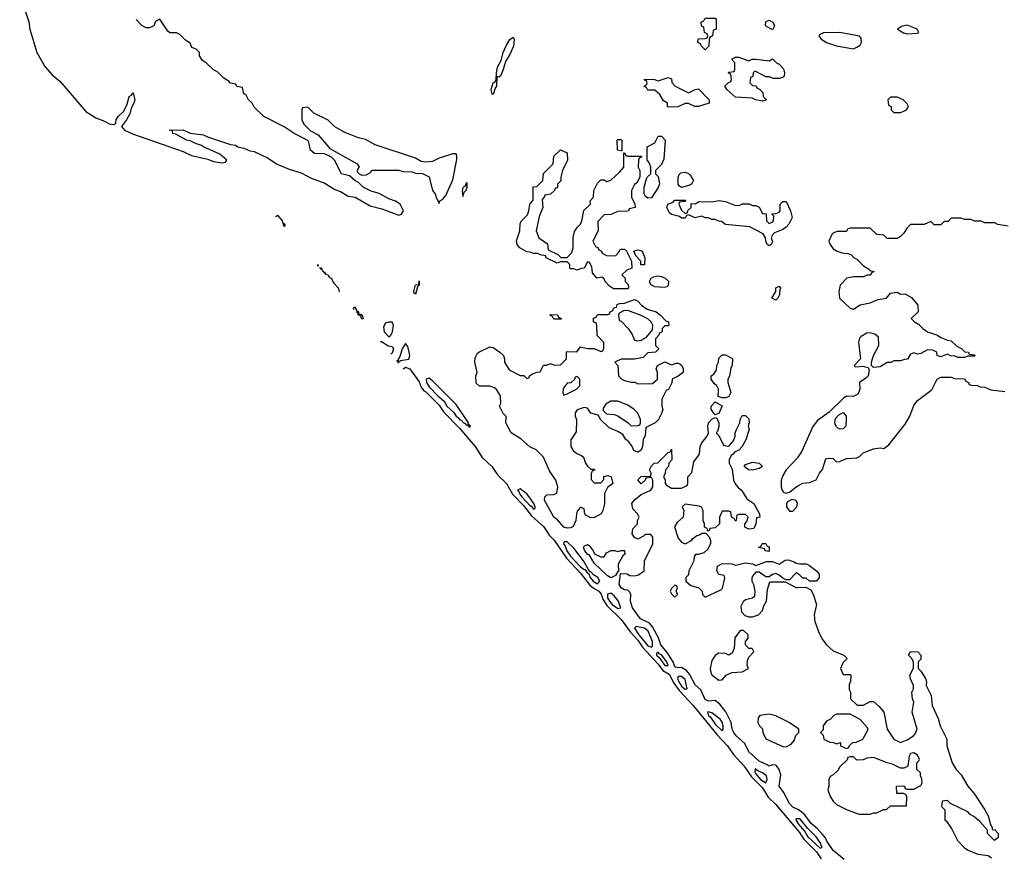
# Model space of a CAD drawing. Header units: inches. Extents: x 2701323 to 2964515, y 494916 to 722124.
# Tile 97 of 256: x 2705378 to 2711226, y 709868 to 714846. Entities that reach past the tile are written whole.
import ezdxf

# ---------------------------------------------------------------- set-up
doc = ezdxf.new("R2010")
doc.units = ezdxf.units.IN
doc.header["$MEASUREMENT"] = 0
for name, color, linetype in [('C7701', 7, 'Continuous'), ('C7710', 7, 'Continuous'), ('C7711', 7, 'Continuous')]:
    doc.layers.add(name, color=color, linetype=linetype)

msp = doc.modelspace()

# ---------------------------------------------------------------- linework, layer by layer
at = {"layer": 'C7701', "color": 2}
for points, elevation in [([(2705378, 714998), (2705432.7, 714832.7), (2705437.4, 714790), (2705479.6, 714650), (2705526.5, 714566.5), (2705570, 714518), (2705617.7, 714477.7), (2705770, 714300.3), (2705830, 714263.1), (2705882.6, 714242.6), (2705910, 714226.7), (2705937.2, 714222.8), (2705949.3, 714230), (2705951.8, 714250), (2705963.7, 714270), (2705997.5, 714302.5), (2706017.2, 714342.8), (2706029, 714390), (2706042, 714398), (2706051.3, 714411.3), (2706061, 714370), (2706056, 714350), (2706040.7, 714319.3), (2706033.2, 714286.8), (2706013, 714250), (2705983, 714210), (2706000.4, 714190), (2706047.1, 714167.1), (2706350, 714061.8), (2706397.7, 714037.7), (2706496.4, 714016.4), (2706530, 714002.8), (2706584, 713996), (2706600.4, 713999.6), (2706608.7, 714010), (2706566.3, 714046.3), (2706470, 714089.5), (2706458.9, 714098.9), (2706422, 714110), (2706390, 714126), (2706368.7, 714130), (2706305.6, 714165.6), (2706288, 714170), (2706286, 714186), (2706266, 714190), (2706350, 714192), (2706390, 714172), (2706470, 714162), (2706494, 714150), (2706630, 714104.7), (2706659.6, 714099.6), (2706674, 714090), (2706710, 714082), (2706746, 714066), (2706770, 714062), (2706850, 714024.7), (2706907.1, 713987.1), (2706978, 713958), (2707050, 713936.3), (2707110, 713904), (2707190, 713874.8), (2707250, 713836), (2707284, 713824), (2707330, 713796), (2707370, 713791), (2707459.8, 713739.8), (2707530, 713721), (2707630, 713684.7), (2707646, 713690), (2707658, 713710), (2707638, 713750), (2707610, 713768), (2707570, 713782), (2707513.2, 713813.2), (2707466.3, 713826.3), (2707418, 713850), (2707390, 713878), (2707368, 713890), (2707338, 713918), (2707289.4, 713929.4), (2707248, 714010), (2707230, 714028), (2707188.4, 714048.4), (2707128.7, 714050), (2707105.2, 714070), (2707096.4, 714116.4), (2707088.7, 714128.7), (2707009.1, 714169.1), (2706948.9, 714208.9), (2706828, 714270), (2706770, 714326), (2706758, 714350), (2706738, 714370), (2706722, 714402), (2706710, 714406), (2706702, 714442), (2706668.7, 714448.7), (2706662, 714462), (2706630, 714468), (2706620.4, 714480.4), (2706590, 714498), (2706554.6, 714534.6), (2706530, 714548), (2706486, 714590), (2706463.1, 714603.1), (2706446, 714630), (2706446, 714650), (2706426, 714670), (2706401.2, 714681.2), (2706390, 714706), (2706363.1, 714723.1), (2706330, 714758), (2706310, 714768), (2706270, 714768), (2706258, 714778), (2706210, 714848), (2706185.4, 714834.6), (2706174, 714810), (2706150, 714798), (2706130, 714798), (2706106, 714810), (2706070, 714846)], 6), ([(2706899.8, 713675), (2706901.2, 713678.8), (2706910, 713684), (2706937.1, 713650), (2706939.6, 713639.6), (2706952.7, 713630), (2706951.4, 713615.2)], 2), ([(2706947.9, 713619.1), (2706946.3, 713626.3), (2706941, 713626.9)], 2), ([(2707146, 713390), (2707149.3, 713389.4)], 2), ([(2707149.6, 713381.4), (2707149.3, 713389.4)], 2), ([(2707149.3, 713389.4), (2707150.8, 713389.2), (2707150.8, 713380)], 2), ([(2707158.5, 713370.6), (2707170, 713370.4), (2707174.6, 713354.6), (2707184.7, 713350), (2707180, 713344.4)], 2), ([(2707165.9, 713361.7), (2707168.7, 713368.7), (2707159.8, 713369.1)], 2), ([(2707184, 713339.7), (2707190, 713344.7), (2707194.4, 713334.4), (2707210.3, 713330), (2707215.8, 713315.8), (2707230, 713307.3), (2707242.6, 713282.6), (2707272.4, 713250), (2707273.7, 713233.7), (2707278, 713230), (2707275, 713229.1)], 2), ([(2707364.1, 713121.3), (2707361.2, 713130), (2707364.1, 713135.9), (2707370, 713138.8), (2707378, 713118), (2707390.7, 713110), (2707391.6, 713091.6)], 2), ([(2707391.6, 713091.6), (2707404.7, 713095.3), (2707412.7, 713090), (2707418, 713070), (2707410, 713067), (2707404.7, 713084.7), (2707388.9, 713091.1), (2707388.9, 713108.9), (2707376.6, 713106.1)], 2), ([(2707522.7, 712930), (2707525.6, 712934.4), (2707567.4, 712907.4), (2707590, 712903), (2707598, 712890), (2707590, 712863.6), (2707581.7, 712858.5)], 2), ([(2707626, 712805.2), (2707628.7, 712810), (2707617.5, 712817.5), (2707615.8, 712817.3)], 6), ([(2707657.4, 712768), (2707656.9, 712770), (2707670, 712781.5), (2707696, 712770), (2707750, 712694), (2707762.3, 712662.3), (2707779.5, 712639.5), (2707790, 712634.3), (2707870, 712554.3), (2707894.7, 712514.7), (2707990, 712418.3), (2708083.6, 712310), (2708124.8, 712244.8), (2708181.5, 712190), (2708218.5, 712138.5), (2708268.7, 712090), (2708305.4, 712025.4), (2708370, 711958.6), (2708418.1, 711898.1), (2708492.1, 711832.1), (2708523.1, 711783.1), (2708552.5, 711752.5), (2708625.6, 711645.6), (2708710, 711557.6), (2708765.5, 711485.5), (2708787.2, 711467.2), (2708818.3, 711450), (2708832.1, 711432.1), (2708841.9, 711401.9), (2708865.3, 711365.3), (2708950, 711281.5), (2709006.1, 711206.1), (2709050, 711159.1), (2709077.6, 711117.6), (2709170, 711016.5), (2709198.1, 710978.1), (2709236.1, 710956.1), (2709263.9, 710903.9), (2709297, 710857), (2709379.1, 710770), (2709518.8, 710598.8), (2709583.2, 710530), (2709618.7, 710478.7), (2709681.2, 710410), (2709725.8, 710345.8), (2709790, 710280.3), (2709824.8, 710224.8), (2709870, 710182), (2710000, 710027.4)], 2), ([(2710000, 710151.7), (2709970, 710166.9), (2709950, 710187.8), (2709914.9, 710254.9), (2709889.6, 710290), (2709898.6, 710358.6), (2709889.4, 710389.4), (2709875.3, 710410), (2709870, 710415.3), (2709850, 710418), (2709830, 710409.6), (2709818.6, 710418.6), (2709770, 710439.5), (2709710, 710495.1), (2709684.9, 710544.9), (2709634, 710590), (2709619.3, 710610), (2709610, 710628.7), (2709604.5, 710670), (2709571.7, 710731.7), (2709537.2, 710777.2), (2709510, 710799.3), (2709470, 710795.6), (2709450, 710805.1), (2709423.3, 710863.3), (2709390, 710893.2), (2709356.3, 710956.3), (2709338, 710978), (2709310, 710995.1), (2709290, 710993.6), (2709270, 710999.3), (2709259.1, 711030), (2709224.5, 711084.5), (2709185.4, 711130), (2709172.8, 711172.8), (2709136.8, 711236.8), (2709118.7, 711258.7), (2709066.1, 711286.1), (2709018.4, 711350), (2709006, 711390), (2709008.7, 711430), (2709003.1, 711443.1), (2708990, 711455.3), (2708970, 711458), (2708950, 711469), (2708938, 711490), (2708946, 711554), (2708987.3, 711552.7), (2709002.8, 711542.8), (2709030, 711541), (2709052.9, 711547.1), (2709088, 711570), (2709088.7, 711630), (2709138, 711730), (2709138, 711770), (2709127.3, 711787.3), (2709092.7, 711787.3), (2709083.6, 711776.4), (2709050, 711758), (2709030, 711768), (2709015.3, 711790), (2709020.4, 711819.6), (2709048, 711850), (2709048, 711870), (2709058, 711890), (2709048, 711910), (2709019, 711939), (2709013.2, 711970), (2709028.7, 711990), (2709070, 712024.7), (2709126, 712050), (2709138, 712070), (2709138, 712110), (2709130, 712126), (2709098, 712122), (2709094, 712110), (2709070, 712088), (2709049.1, 712110.9), (2709070, 712130.8), (2709126, 712134), (2709128, 712150), (2709118, 712170), (2709130, 712194), (2709146, 712210), (2709168, 712212), (2709230, 712274), (2709242, 712278), (2709250, 712294), (2709252, 712230), (2709234, 712210), (2709232, 712190), (2709214, 712170), (2709212, 712150), (2709202, 712130), (2709211.1, 712111.1), (2709212, 712090), (2709219.6, 712079.6), (2709250, 712062), (2709310, 712062), (2709342, 712078), (2709346, 712090), (2709346, 712130), (2709370, 712154), (2709382, 712218), (2709416, 712264), (2709419.3, 712310), (2709429.5, 712330.5), (2709462, 712370), (2709468.9, 712391.1), (2709465.2, 712430), (2709469.1, 712450.9), (2709488.7, 712471.3), (2709510, 712482), (2709518, 712478), (2709531.3, 712450), (2709531.1, 712428.9), (2709522, 712398), (2709514, 712390), (2709530, 712374), (2709558, 712318), (2709572.7, 712312.7), (2709590, 712312), (2709617.2, 712342.8), (2709628.7, 712370), (2709628.7, 712390), (2709635.3, 712410), (2709655.3, 712450), (2709658, 712470), (2709670, 712494), (2709690, 712494), (2709710, 712474), (2709711.3, 712450), (2709704.7, 712430), (2709711.3, 712410), (2709690.7, 712349.3), (2709670, 712308.7), (2709650, 712288), (2709624.7, 712275.3), (2709616.9, 712263.1), (2709604.7, 712255.3), (2709592, 712230), (2709592, 712210), (2709610, 712174), (2709618.8, 712110), (2709627.7, 712087.7), (2709644.9, 712064.9), (2709664.7, 712050), (2709698, 711998), (2709738, 711970), (2709772, 711910), (2709774, 711890), (2709754, 711886), (2709751.1, 711848.9), (2709738, 711822), (2709710, 711818), (2709686, 711830), (2709686, 711850), (2709696.4, 711863.6), (2709706, 711890), (2709690, 711906), (2709650, 711906), (2709638, 711902), (2709634, 711870), (2709630, 711866), (2709622, 711882), (2709606, 711890), (2709602, 711922), (2709590, 711926), (2709550, 711926), (2709534, 711890), (2709534, 711850), (2709510, 711826), (2709478, 711822), (2709472.7, 711807.3), (2709466, 711806), (2709462, 711822), (2709446, 711830), (2709446, 711850), (2709438, 711870), (2709438, 711930), (2709428.4, 711948.4), (2709414.6, 711954.6), (2709330, 711966), (2709314, 711950), (2709322, 711930), (2709318, 711890), (2709282.8, 711857.2), (2709267.5, 711832.5), (2709290, 711764.7), (2709310, 711741), (2709330, 711731.3), (2709368.4, 711751.6), (2709376.4, 711763.6), (2709400.4, 711779.6), (2709416.4, 711783.6), (2709430, 711794), (2709454, 711794), (2709472.7, 711772.7), (2709482, 711750), (2709482, 711730), (2709463.6, 711696.4), (2709442, 711678), (2709407.3, 711667.3), (2709392.7, 711667.3), (2709383.6, 711656.4), (2709382, 711630), (2709352, 711570), (2709350, 711546), (2709334, 711530), (2709334, 711510), (2709363.6, 711483.6), (2709412, 711470), (2709432, 711450), (2709434, 711430), (2709450, 711414), (2709543.1, 711456.9), (2709553.2, 711466.8), (2709566, 711526), (2709562, 711542), (2709530, 711548), (2709518, 711570), (2709522, 711598), (2709550, 711614), (2709607.3, 711612.7), (2709630, 711604.7), (2709690, 711618), (2709731.6, 711611.6), (2709750, 711602), (2709813.6, 711626.4), (2709850, 711626.8), (2709890, 711611), (2709925.6, 711634.4), (2709944.8, 711635.2), (2709982.5, 711622.5), (2709990, 711616), (2710000, 711613.7)], 2), ([(2710000, 712246.2), (2709997.5, 712242.5), (2709931, 712170), (2709910, 712138), (2709900.7, 712110), (2709901, 712070), (2709907.1, 712047.1), (2709916.9, 712036.9), (2709930, 712031.3), (2709950, 712038), (2709989.4, 712070.6), (2710000, 712076)], 6), ([(2710000, 711553), (2709990, 711558), (2709950, 711518), (2709930, 711518), (2709910, 711526), (2709890, 711544), (2709870, 711554), (2709850, 711548.7), (2709830, 711535.3), (2709810, 711534), (2709770, 711562), (2709750, 711562), (2709730, 711538), (2709726.4, 711526.4), (2709726, 711510), (2709736, 711490), (2709744.7, 711450), (2709742, 711418), (2709731.6, 711408.4), (2709690, 711399), (2709674.4, 711385.6), (2709662, 711358), (2709666.4, 711326.4), (2709686, 711306), (2709710, 711298), (2709730, 711298), (2709766, 711310), (2709790, 711334), (2709797.2, 711362.8), (2709813.2, 711390), (2709820.1, 711459.9), (2709834.6, 711505.4), (2709925.4, 711505.4), (2709990, 711472), (2710000, 711472.1)], 2), ([(2710000, 710634.1), (2709948, 710670), (2709870, 710708.7), (2709830, 710719), (2709774, 710710), (2709763.6, 710696.4), (2709762, 710670), (2709772, 710650), (2709790.8, 710630.8), (2709791.3, 710610), (2709810, 710572), (2709910, 710526.8), (2709930, 710524.7), (2709960.4, 710539.6), (2709978, 710562), (2709988.4, 710591.6), (2710000, 710603.7)], 2), ([(2710000, 710097), (2709990, 710097.2), (2709987.9, 710090), (2710000, 710070.4)], 6)]:
    msp.add_lwpolyline(points, dxfattribs=dict(at, elevation=elevation))
for points, elevation in [([(2709450, 714666), (2709426, 714690), (2709422, 714702), (2709406, 714710), (2709407.3, 714732.7), (2709450, 714734), (2709462, 714738), (2709466, 714750), (2709462, 714762), (2709446, 714770), (2709442, 714802), (2709427.3, 714807.3), (2709426, 714830), (2709442, 714838), (2709450, 714854), (2709510, 714854), (2709514, 714850), (2709514, 714790), (2709498, 714782), (2709494, 714750), (2709478, 714742), (2709472.7, 714727.3), (2709471.6, 714688.4)], 2), ([(2709850, 714786), (2709808.9, 714808.9), (2709810, 714834), (2709830, 714842), (2709852, 714830), (2709862, 714810)], 2), ([(2708224, 714504), (2708212, 714508), (2708210.4, 714450), (2708202, 714438), (2708190, 714402), (2708184, 714404), (2708179.3, 714430), (2708190, 714471), (2708203.1, 714476.9), (2708209, 714490), (2708209.4, 714529.4), (2708216, 714564), (2708237.5, 714602.5), (2708249.5, 714650), (2708270, 714694.8), (2708290, 714727.3), (2708310, 714741), (2708315.5, 714730), (2708311.7, 714688.3), (2708290, 714639), (2708263, 714597), (2708250.4, 714549.6), (2708233, 714510)], 2), ([(2709710, 714602), (2709729.1, 714610.9), (2709750, 714611.3), (2709830, 714602), (2709850, 714614), (2709874, 714590), (2709890, 714582), (2709914, 714554), (2709921, 714530), (2709918, 714510), (2709910, 714502), (2709890, 714495.3), (2709856.4, 714496.4), (2709830, 714506), (2709810, 714506), (2709750, 714538), (2709742, 714538), (2709734, 714530), (2709732.7, 714507.3), (2709718, 714502), (2709714, 714470), (2709730, 714454), (2709752.7, 714452.7), (2709758, 714438), (2709772.7, 714432.7), (2709792.7, 714412.7), (2709794, 714390), (2709811.6, 714371.6), (2709810, 714368), (2709790, 714362), (2709749.5, 714369.5), (2709730, 714379), (2709630, 714385.2), (2709578, 714430), (2709566, 714450), (2709587.3, 714472.7), (2709602, 714478), (2709606, 714490), (2709602, 714522), (2709586, 714530), (2709590, 714534), (2709622, 714538), (2709626, 714550), (2709626, 714590), (2709608, 714610), (2709610, 714614), (2709630, 714622), (2709650, 714622)], 2), ([(2709350, 714411.3), (2709390, 714431.3), (2709410, 714434), (2709474, 714370), (2709474, 714350), (2709410, 714329), (2709389.1, 714329.1), (2709350, 714348), (2709330, 714348), (2709287.3, 714327.3), (2709230, 714326), (2709226, 714330), (2709226, 714350), (2709203.1, 714363.1), (2709180.4, 714400.4), (2709150, 714426), (2709110, 714426), (2709102, 714442), (2709090, 714446), (2709088, 714450), (2709102, 714458), (2709106, 714470), (2709102, 714482), (2709090, 714486), (2709088.7, 714491.3), (2709148.9, 714491.1), (2709170, 714482), (2709230, 714502), (2709250, 714494), (2709252, 714472), (2709272, 714450)], 2), ([(2707090, 714326), (2707058, 714322), (2707054, 714310), (2707054, 714250), (2707065.4, 714225.4), (2707105.4, 714185.4), (2707150, 714162), (2707219.6, 714079.6), (2707382, 713990), (2707394, 713970), (2707383.6, 713956.4), (2707382, 713942), (2707394, 713930), (2707410, 713922), (2707436.4, 713923.6), (2707462, 713938), (2707470, 713952), (2707630, 713952), (2707656.4, 713943.6), (2707710, 713942), (2707730, 713934), (2707771.6, 713931.6), (2707810.9, 713910.9), (2707831, 713830), (2707846, 713810), (2707850.9, 713790.9), (2707870, 713754), (2707872.5, 713767.5), (2707890, 713777.3), (2707910, 713801.6), (2707950, 713894), (2707974.8, 714014.8), (2707975.5, 714035.5), (2707970, 714048), (2707950, 714048.7), (2707870, 714022), (2707830, 714002), (2707790, 713998), (2707763.1, 714003.1), (2707730, 714022), (2707490, 714102), (2707432.9, 714132.9), (2707390, 714144), (2707310, 714175.3), (2707249.1, 714209.1), (2707210, 714248), (2707126, 714290)], 6), ([(2708950, 714066), (2708928, 714070), (2708926, 714130), (2708930, 714134), (2708950, 714134), (2708954, 714130), (2708954, 714066)], 2), ([(2709110, 713786), (2709095.3, 713795.3), (2709088, 713810), (2709088, 713850), (2709100.4, 713899.6), (2709107.3, 713912.7), (2709126, 713930), (2709126, 713970), (2709116.4, 713996.4), (2709106, 714010), (2709106, 714090), (2709150, 714114), (2709170, 714154), (2709190, 714154), (2709211.3, 714130), (2709203.6, 714016.4), (2709190, 713986), (2709154, 713950), (2709154, 713930), (2709170, 713914), (2709178, 713870), (2709171.3, 713848.7), (2709130, 713788)], 2), ([(2708630, 713432), (2708657.2, 713462.8), (2708665.2, 713490), (2708665.2, 713550), (2708673.6, 713586.4), (2708688.9, 713611.1), (2708708.9, 713631.1), (2708718, 713650), (2708728.7, 713711.3), (2708768, 713750), (2708766, 713770), (2708786, 713790), (2708788, 713830), (2708810, 713874), (2708830, 713894), (2708850, 713894), (2708864.7, 713884.7), (2708890, 713892), (2708940.4, 713939.6), (2708966, 713970), (2708966, 714054), (2708972.7, 714052.7), (2708978, 714038), (2708990, 714034), (2709070, 714034), (2709074, 714030), (2709058, 714022), (2709054, 714010), (2709052, 713970), (2709062, 713950), (2709062, 713910), (2709043.6, 713876.4), (2709030, 713866), (2709012, 713830), (2709012, 713790), (2709032, 713750), (2709034, 713730), (2708998, 713722), (2708994, 713710), (2708987.3, 713707.3), (2708930, 713706), (2708890, 713688), (2708850, 713686), (2708812.7, 713647.3), (2708814, 713590), (2708782, 713530), (2708798, 713498), (2708812.7, 713492.7), (2708818, 713478), (2708834, 713470), (2708838, 713458), (2708863.6, 713443.6), (2708918, 713442), (2708936.4, 713463.6), (2708942, 713478), (2708950, 713482), (2708970, 713482), (2708982, 713470), (2709011.6, 713411.6), (2709014, 713370), (2708983.6, 713356.4), (2708954, 713330), (2708974, 713310), (2708974, 713290), (2708991.6, 713271.6), (2708994, 713250), (2708990, 713246), (2708906, 713246), (2708881.5, 713261.5), (2708855.3, 713290), (2708850, 713306), (2708836.4, 713316.4), (2708806, 713310), (2708780.4, 713340.4), (2708776.4, 713376.4), (2708762, 713402), (2708750, 713406), (2708731.6, 713368.4), (2708712.7, 713367.3), (2708690, 713358), (2708670, 713366), (2708650, 713366), (2708646, 713370), (2708646, 713390), (2708630, 713406), (2708590, 713406), (2708570, 713398), (2708506, 713430), (2708502, 713442), (2708470, 713448), (2708455.3, 713455.3), (2708430, 713455.3), (2708410, 713464), (2708390, 713466), (2708349.5, 713489.5), (2708333.2, 713510), (2708329.4, 713530.6), (2708349, 713590), (2708350, 713634), (2708358, 713650), (2708393.6, 713686.4), (2708402, 713710), (2708408, 713750), (2708427.3, 713772.7), (2708428, 713852), (2708450, 713854), (2708486, 713890), (2708488.4, 713931.6), (2708546, 713990), (2708550, 714034), (2708590, 714072), (2708630, 714054), (2708632, 714010), (2708602, 713950), (2708592, 713910), (2708591.6, 713888.4), (2708572.7, 713867.3), (2708571.6, 713848.4), (2708558, 713842), (2708554, 713830), (2708531.6, 713808.4), (2708498, 713802), (2708494, 713790), (2708482, 713778), (2708484.7, 713730), (2708464, 713676), (2708446, 713590), (2708462, 713550), (2708512.7, 713512.7), (2708518, 713478), (2708574, 713450), (2708592.7, 713432.7)], 2), ([(2709310, 713848), (2709296.4, 713856.4), (2709288.4, 713868.4), (2709288.7, 713910), (2709294.6, 713925.4), (2709304.7, 713935.3), (2709330, 713938.8), (2709350, 713930.7), (2709360.9, 713920.9), (2709380.7, 713890), (2709371.3, 713870), (2709358.5, 713861.5)], 2), ([(2708035.3, 713875.3), (2708030, 713874), (2708024, 713856), (2708010, 713848), (2708006.2, 713826.2), (2708010, 713794), (2708019, 713821), (2708030, 713832), (2708036, 713850)], 6), ([(2709330, 713694), (2709342, 713698), (2709347.3, 713712.7), (2709366, 713730), (2709367.3, 713752.7), (2709390, 713752), (2709414, 713766), (2709490, 713764), (2709530, 713771), (2709570, 713766), (2709630, 713742), (2709656.4, 713743.6), (2709670, 713752), (2709711.3, 713751.3), (2709730, 713742), (2709750, 713742), (2709770, 713732), (2709790, 713694), (2709812.7, 713692.7), (2709814, 713650), (2709830, 713634), (2709850, 713642), (2709855.3, 713650), (2709858, 713678), (2709847.3, 713687.3), (2709847.3, 713692.7), (2709870, 713694), (2709890, 713702), (2709895.3, 713710), (2709895.3, 713750), (2709910, 713764.7), (2709930, 713766), (2709957.3, 713710), (2709966.8, 713670), (2709946.8, 713630), (2709930, 713613.2), (2709910, 713599.3), (2709861, 713579), (2709851, 713569), (2709842, 713550), (2709850, 713526), (2709842, 713510), (2709830, 713502), (2709818, 713510), (2709809, 713530), (2709808.7, 713550), (2709794, 713574), (2709715.5, 713615.5), (2709570, 713628), (2709547.3, 713647.3), (2709530, 713648), (2709510, 713658), (2709490, 713658), (2709470, 713668), (2709450, 713668), (2709430, 713678), (2709390, 713668), (2709350, 713686), (2709338, 713682), (2709330, 713666), (2709310, 713666), (2709296.4, 713676.4), (2709250, 713688.7), (2709238, 713698), (2709222, 713730), (2709228, 713750), (2709259, 713761), (2709270, 713774), (2709332.7, 713772.7), (2709330, 713766), (2709298, 713762), (2709294, 713750), (2709310, 713714)], 2), ([(2709068, 713388), (2709068, 713410), (2709040.2, 713440.2), (2709026, 713470), (2709050, 713478), (2709070, 713474.8), (2709074.8, 713470), (2709090.8, 713430), (2709090, 713388)], 2), ([(2707730, 713215.3), (2707721.2, 713221.2), (2707719, 713230), (2707730, 713270.8), (2707748.4, 713271.6), (2707750, 713294), (2707750, 713268), (2707741, 713259)], 2), ([(2709205.4, 713254.6), (2709150, 713259), (2709126, 713270), (2709118, 713290), (2709128, 713310), (2709142, 713318), (2709170, 713322.8), (2709190, 713318.8), (2709212, 713310), (2709231, 713291), (2709230, 713266), (2709222, 713258)], 2), ([(2709870, 713178), (2709846, 713190), (2709868.7, 713230), (2709870, 713252), (2709890, 713262), (2709898, 713250), (2709891.3, 713230), (2709891.3, 713210), (2709882, 713190)], 2), ([(2709050, 712682), (2709136.4, 712683.6), (2709166, 712710), (2709166, 712750), (2709158, 712770), (2709166, 712790), (2709210, 712812), (2709250, 712794), (2709276.4, 712803.6), (2709290, 712804.7), (2709299.8, 712799.8), (2709311.3, 712790), (2709318, 712770), (2709318, 712750), (2709290, 712728), (2709254, 712710), (2709251.6, 712688.4), (2709231.6, 712648.4), (2709218, 712642), (2709192, 712590), (2709191.3, 712550), (2709198, 712530), (2709190, 712506), (2709172, 712470), (2709152, 712450), (2709098, 712422), (2709092.7, 712372.7), (2709082, 712350), (2709078, 712310), (2709070, 712288), (2709050, 712275.3), (2709025.6, 712285.6), (2709014, 712314), (2708996.5, 712336.5), (2708978, 712350), (2708960.4, 712380.4), (2708930, 712399), (2708880.2, 712420.2), (2708830, 712468), (2708814.6, 712494.6), (2708770, 712508), (2708750, 712538), (2708730, 712542), (2708690, 712528), (2708678, 712510), (2708678, 712490), (2708684.7, 712470), (2708683.6, 712396.4), (2708651.3, 712348.7), (2708651, 712310), (2708664.9, 712284.9), (2708687.9, 712267.9), (2708716, 712256), (2708726, 712246), (2708738, 712210), (2708750, 712192), (2708770, 712174), (2708790, 712174), (2708794, 712170), (2708778, 712162), (2708772.7, 712147.3), (2708772.7, 712112.7), (2708790, 712094), (2708830, 712094), (2708847.3, 712112.7), (2708848, 712132), (2708870, 712138), (2708891, 712130), (2708902, 712090), (2708870, 712066), (2708851.3, 712030), (2708851, 711969), (2708842, 711930), (2708831.1, 711908.9), (2708791.6, 711888.4), (2708770, 711886), (2708741.2, 711901.2), (2708735.3, 711910), (2708730, 711938), (2708710, 711948), (2708690, 711926), (2708684.7, 711910), (2708682, 711870), (2708666, 711834), (2708650, 711825.2), (2708630, 711824.5), (2708609.3, 711830), (2708572.9, 711872.9), (2708550, 711889), (2708495.3, 711990), (2708498, 712010), (2708510, 712022), (2708550, 712024.7), (2708568.7, 712031.3), (2708574, 712070), (2708562, 712110), (2708524.7, 712164.7), (2708490, 712246), (2708446, 712290), (2708407.3, 712307.3), (2708354.6, 712354.6), (2708298, 712390), (2708266, 712450), (2708267.3, 712487.3), (2708250, 712506), (2708228.9, 712548.9), (2708235.3, 712564.7), (2708234, 712610), (2708210, 712648), (2708198, 712658), (2708170, 712668.7), (2708110, 712668), (2708090, 712686), (2708088.4, 712728.4), (2708095.3, 712750), (2708082, 712810), (2708083.1, 712836.9), (2708096.4, 712863.6), (2708106, 712870), (2708170, 712902), (2708190, 712898), (2708230.9, 712870.9), (2708250.9, 712850.9), (2708258, 712830), (2708258, 712810), (2708285.4, 712765.4), (2708350, 712732), (2708371.6, 712731.6), (2708390, 712714), (2708402, 712718), (2708406, 712730), (2708420.4, 712739.6), (2708450, 712752), (2708470, 712754), (2708490, 712792), (2708510, 712792), (2708530, 712802), (2708552.7, 712792.7), (2708590, 712794), (2708626, 712830), (2708626, 712870), (2708630, 712874), (2708687.3, 712872.7), (2708710, 712902), (2708750, 712892), (2708790, 712892), (2708830, 712874), (2708842, 712878), (2708847.3, 712892.7), (2708847.3, 712927.3), (2708808.4, 712968.4), (2708806, 713030), (2708802, 713042), (2708786, 713050), (2708787.3, 713072.7), (2708802, 713078), (2708810, 713094), (2708870, 713094), (2708882, 713098), (2708886, 713110), (2708902, 713118), (2708907.3, 713132.7), (2708922, 713138), (2708927.3, 713152.7), (2708940.4, 713159.6), (2708970, 713162), (2709030, 713182), (2709050, 713172), (2709072, 713150), (2709106, 713126), (2709158, 713110), (2709184.7, 713090), (2709216, 713056), (2709232, 713050), (2709234, 713030), (2709230, 713026), (2709210, 713026), (2709202, 713018), (2709194, 713010), (2709194, 712990), (2709178, 712982), (2709174, 712970), (2709154, 712950), (2709154, 712910), (2709174, 712890), (2709154, 712870), (2709110, 712866), (2709082, 712838), (2709030, 712829), (2708951.6, 712828.4), (2708914, 712810), (2708931.3, 712791.3), (2708934, 712730), (2708951.6, 712711.6), (2708970, 712702), (2709010, 712691.3), (2709030.9, 712690.9)], 2), ([(2708990, 713118), (2708963.6, 713116.4), (2708938, 713102), (2708934, 713090), (2708938, 713058), (2708950, 713054), (2708991.3, 713010), (2709015.3, 712975.3), (2709030, 712942), (2709050, 712938), (2709070, 712942), (2709100.4, 712959.6), (2709136.4, 713003.6), (2709138, 713030), (2709128, 713050), (2709110, 713068), (2709070, 713088.7)], 2), ([(2708550, 713066), (2708542, 713082), (2708526, 713090), (2708530, 713094), (2708571.6, 713091.6), (2708578, 713078), (2708594, 713070), (2708594, 713066), (2708590, 713066)], 2), ([(2707570, 713049), (2707550, 713042), (2707538.8, 713021.2), (2707543.1, 712990), (2707570, 712960.4), (2707582, 712970), (2707593.1, 712990), (2707598, 713030), (2707590, 713048.7)], 6), ([(2707670, 712921.2), (2707650.6, 712890), (2707636.5, 712843.5), (2707623.5, 712823.5), (2707630, 712812), (2707640.1, 712819.9), (2707690, 712828.7), (2707695.1, 712850), (2707692, 712870), (2707682.9, 712902.9)], 6), ([(2709550, 712598), (2709527.3, 712607.3), (2709528, 712650), (2709518, 712670), (2709503.1, 712683.1), (2709486, 712710), (2709486, 712730), (2709500.4, 712739.6), (2709516.4, 712763.6), (2709518, 712790), (2709528, 712810), (2709530, 712834), (2709550, 712854), (2709570, 712854), (2709611.3, 712831.3), (2709610.7, 712790), (2709602.8, 712777.2), (2709593.2, 712726.8), (2709584.7, 712710), (2709584.7, 712690), (2709602, 712630), (2709590, 712606), (2709570, 712598)], 2), ([(2707810, 712716), (2707792, 712710), (2707794.9, 712690), (2707810, 712663.7), (2707861.1, 712610), (2707898.4, 712578.4), (2707914.4, 712550), (2707954, 712514), (2707970, 712488.8), (2707981.7, 712481.7), (2707990, 712468.8), (2708003.4, 712463.4), (2708010, 712451), (2708025.1, 712445.1), (2708030, 712436), (2708038, 712438), (2708050, 712422), (2708055.3, 712430), (2708042, 712442), (2708044, 712450), (2707970, 712559), (2707830, 712699.3)], 6), ([(2708690, 712726), (2708678, 712722), (2708672.7, 712707.3), (2708652.7, 712687.3), (2708630, 712686), (2708606.8, 712653.2), (2708604.7, 712630), (2708610, 712614), (2708630, 712622), (2708686, 712650), (2708706, 712670), (2708706, 712710)], 2), ([(2708930, 712578), (2708890, 712578), (2708859.6, 712560.4), (2708843.6, 712536.4), (2708843.6, 712523.6), (2708863.6, 712503.6), (2708910, 712498.8), (2708930, 712491), (2708992, 712450), (2709010, 712432), (2709050, 712434), (2709062, 712438), (2709066, 712450), (2709066, 712470), (2709058, 712490), (2709048, 712510), (2709028, 712530), (2708990, 712555.3)], 2), ([(2709510, 712498), (2709486, 712530), (2709486, 712550), (2709510, 712574), (2709551.3, 712551.3), (2709530, 712506)], 2), ([(2709730, 712169.3), (2709708, 712170), (2709682, 712190), (2709690, 712202), (2709730, 712216), (2709770, 712210.8), (2709790.8, 712190), (2709770, 712179)], 2), ([(2708350, 712056.9), (2708334.8, 712050), (2708343.4, 712043.4), (2708346.5, 712030), (2708360.9, 712010), (2708410, 711957.1), (2708415.8, 711955.8), (2708430, 711936.3), (2708439.1, 711940.9), (2708440.7, 711950), (2708432.4, 711970), (2708405.1, 712010), (2708390, 712027.8)], 6), ([(2709964.7, 711995.3), (2709939.6, 711980.4), (2709932, 711970), (2709932, 711950), (2709950, 711924.7), (2709970, 711926), (2709994, 711950), (2709999, 711970), (2709990, 711988)], 6), ([(2708616.9, 711743.1), (2708610, 711738), (2708609.1, 711730), (2708618.8, 711718.8), (2708627.2, 711690), (2708650, 711658.6), (2708710, 711594.9), (2708730, 711578.7), (2708737.7, 711577.7), (2708750, 711557.3), (2708756.3, 711556.3), (2708766.4, 711530), (2708783.6, 711510), (2708810, 711492.7), (2708823, 711510), (2708811.1, 711530), (2708786.5, 711546.5), (2708770, 711564.5), (2708763.7, 711563.7), (2708726.2, 711630), (2708670, 711705.4), (2708630, 711742.9)], 6), ([(2708830, 711654), (2708850, 711654), (2708863.1, 711676.9), (2708888.9, 711691.1), (2708910.9, 711690.9), (2708930, 711684.7), (2708951.6, 711691.6), (2708971.1, 711691.1), (2708972, 711670), (2708961, 711659), (2708932, 711610), (2708934, 711566), (2708930, 711566), (2708918, 711542), (2708890, 711529), (2708870, 711541.2), (2708790, 711615.3), (2708763.2, 711663.2), (2708750, 711669.4), (2708734, 711690), (2708727, 711710), (2708730, 711718), (2708750, 711726), (2708761, 711721), (2708784.7, 711690), (2708791.6, 711671.6)], 2), ([(2709830, 711686), (2709806, 711690), (2709802, 711702), (2709766, 711710), (2709782, 711718), (2709787.3, 711732.7), (2709810, 711732), (2709818, 711718), (2709830, 711714)], 2), ([(2709270, 711486), (2709250, 711466), (2709242, 711450), (2709250, 711434), (2709270, 711414), (2709286, 711430), (2709278, 711450), (2709286, 711470), (2709282, 711482)], 2), ([(2708890, 711437.7), (2708870, 711432.3), (2708870.3, 711410), (2708881, 711390), (2708897.8, 711370), (2708930, 711346.7), (2708948.9, 711351.1), (2708932, 711392), (2708910, 711421.3)], 6), ([(2709040.6, 711239.4), (2709030.6, 711230), (2709055.2, 711190), (2709110, 711125.8), (2709130, 711116.3), (2709137.1, 711122.9), (2709136.1, 711150), (2709111, 711211), (2709090, 711230.7)], 6), ([(2709676.4, 711216.4), (2709663.6, 711216.4), (2709654, 711210), (2709626.8, 711173.2), (2709622.8, 711110), (2709610, 711082), (2709590, 711069), (2709570, 711079), (2709530, 711082), (2709510, 711068), (2709490, 711038), (2709478.8, 710990), (2709483.5, 710963.5), (2709491.3, 710950), (2709530, 710921), (2709550, 710922), (2709575.3, 710950), (2709590, 710958.8), (2709610, 710966.8), (2709670, 710971), (2709708, 710990), (2709699.3, 711010), (2709701.6, 711038.4), (2709710, 711058), (2709738, 711090), (2709728, 711108), (2709710, 711108.7), (2709688.7, 711130), (2709688.9, 711151.1), (2709706, 711170), (2709706, 711190)], 2), ([(2709170, 711086.6), (2709160.7, 711079.3), (2709161.1, 711070), (2709176.2, 711056.2), (2709210, 711007.3), (2709230, 711008.8), (2709221.1, 711030), (2709190, 711070.9), (2709176.8, 711076.8)], 6), ([(2709310, 710942.2), (2709290, 710942), (2709285.2, 710930), (2709294, 710910), (2709310, 710884.9), (2709330, 710867.6), (2709342, 710870), (2709330, 710925.1)], 6), ([(2709467.1, 710732.9), (2709464, 710730), (2709469, 710710), (2709481.1, 710701.1), (2709510, 710658.9), (2709550, 710620.5), (2709556.3, 710630), (2709556.4, 710650), (2709550.6, 710670.6), (2709538.3, 710690), (2709490, 710726.6)], 6), ([(2709747, 710393), (2709744.8, 710375.2), (2709750, 710364.6), (2709779, 710330), (2709810, 710310.6), (2709818.5, 710330), (2709813, 710353), (2709790.6, 710370.6), (2709761.8, 710381.8)], 6)]:
    msp.add_lwpolyline(points, close=True, dxfattribs=dict(at, elevation=elevation))
at = {"layer": 'C7710', "color": 2}
for points, elevation in [([(2710020.3, 710000), (2710036.2, 709976.2), (2710110, 709900.8), (2710139.4, 709859.4)], 2), ([(2710054, 710000), (2710060.2, 709990), (2710130, 709924.2), (2710136.9, 709923.1), (2710145.2, 709930), (2710138.4, 709938.4), (2710137.2, 709950), (2710108.4, 709990), (2710098.4, 710000)], 6), ([(2710274.7, 709854.7), (2710210, 709908), (2710170, 709967.3), (2710164, 709984), (2710150, 710000)], 2), ([(2710932.1, 710000), (2710947.5, 709967.5), (2710990, 709924.7), (2711012, 709910), (2711070, 709886.8), (2711130, 709878), (2711150, 709864.7)], 2), ([(2711190.6, 710000), (2711190, 709986), (2711168.4, 709968.4), (2711136.2, 710000)], 2)]:
    msp.add_lwpolyline(points, dxfattribs=dict(at, elevation=elevation))
at = {"layer": 'C7711', "color": 2}
for points, elevation in [([(2710650, 714812.7), (2710615.3, 714804.7), (2710592, 714790), (2710627.1, 714767.1), (2710650, 714761), (2710710, 714764.7), (2710718, 714770), (2710708, 714790)], 6), ([(2710250, 714768.7), (2710151.6, 714768.4), (2710130, 714758), (2710124.7, 714750), (2710138, 714730), (2710170, 714711), (2710230, 714691), (2710330, 714672), (2710350, 714682), (2710370, 714694), (2710378, 714710), (2710376.4, 714736.4), (2710367.3, 714747.3)], 6), ([(2710590, 714386), (2710550, 714386), (2710534, 714370), (2710538, 714338), (2710554, 714330), (2710554, 714310), (2710570, 714294), (2710610, 714294), (2710630, 714302), (2710646, 714310), (2710658, 714330), (2710650, 714346), (2710626, 714370)], 6), ([(2710250, 712411.5), (2710238.3, 712418.3), (2710228.3, 712428.3), (2710219.5, 712450), (2710224.1, 712475.9), (2710243.2, 712496.8), (2710270, 712511), (2710286.8, 712490), (2710288.1, 712468.1), (2710284.4, 712430), (2710270, 712414)], 6), ([(2710310, 710718), (2710230, 710718), (2710214, 710710), (2710194, 710690), (2710170, 710678), (2710151.3, 710650), (2710150, 710626), (2710134, 710610), (2710150, 710594), (2710154, 710570), (2710190, 710552), (2710211.1, 710551.1), (2710230, 710542), (2710254, 710550), (2710254, 710530), (2710290, 710514), (2710302, 710518), (2710307.3, 710532.7), (2710326, 710550), (2710347.3, 710552.7), (2710386, 710570), (2710416.4, 710623.6), (2710416.4, 710636.4), (2710370, 710688)], 2), ([(2710690, 710488), (2710670, 710486), (2710662, 710470), (2710654, 710410), (2710630, 710398), (2710610, 710398), (2710562, 710422), (2710530, 710429), (2710450, 710462), (2710410, 710458), (2710387.3, 710447.3), (2710350, 710446), (2710330, 710466), (2710310, 710466), (2710298, 710462), (2710292.7, 710447.3), (2710250, 710406), (2710236.9, 710383.1), (2710210, 710358), (2710191.3, 710348.7), (2710184.7, 710330), (2710184.7, 710290), (2710178, 710270), (2710191.3, 710230), (2710210, 710202), (2710230, 710182), (2710294, 710150), (2710363.6, 710123.6), (2710430, 710124.7), (2710450, 710132), (2710470, 710132), (2710508.4, 710151.6), (2710527.3, 710152.7), (2710550, 710174), (2710646, 710174), (2710647.3, 710227.3), (2710642, 710242), (2710627.3, 710247.3), (2710587.3, 710247.3), (2710586, 710290), (2710627.3, 710292.7), (2710634, 710290), (2710638, 710278), (2710650, 710274), (2710690, 710274), (2710730, 710294), (2710738, 710310), (2710736.4, 710336.4), (2710728, 710350), (2710728, 710370), (2710706, 710390), (2710706, 710430), (2710719, 710441), (2710722, 710450), (2710710, 710475.3)], 2)]:
    msp.add_lwpolyline(points, close=True, dxfattribs=dict(at, elevation=elevation))
for points, elevation in [([(2711250, 713618), (2711188.9, 713628.9), (2711170, 713638), (2711110, 713638), (2711090, 713648), (2711050, 713648), (2711030, 713658), (2710990, 713658), (2710970, 713666), (2710910, 713666), (2710892.7, 713647.3), (2710870, 713646), (2710850, 713626), (2710810, 713626), (2710790, 713646), (2710750, 713628), (2710670, 713628), (2710650, 713608), (2710630, 713578), (2710610, 713558), (2710590, 713546), (2710530, 713546), (2710510, 713566), (2710468.4, 713568.4), (2710430, 713606), (2710310, 713606), (2710298, 713602), (2710290, 713586), (2710232.7, 713587.3), (2710210, 713578), (2710202, 713570), (2710184.7, 713530), (2710191.3, 713510), (2710210, 713484.7), (2710230, 713471.3), (2710261, 713461), (2710296.9, 713456.9), (2710314, 713450), (2710334, 713430), (2710350, 713422), (2710390, 713382), (2710414, 713370), (2710432.7, 713352.7), (2710454, 713350), (2710438, 713342), (2710431.6, 713328.4), (2710410, 713328), (2710390, 713318), (2710330, 713318), (2710291.1, 713308.9), (2710251.1, 713268.9), (2710244, 713230), (2710247.7, 713190), (2710310, 713131.3), (2710330, 713126), (2710370, 713151), (2710430, 713162.8), (2710477.2, 713182.8), (2710526, 713190), (2710550, 713221), (2710590, 713226.8), (2710610, 713214.8), (2710636.3, 713216.3), (2710674.4, 713194.4), (2710712, 713150), (2710714, 713110), (2710674, 713070), (2710694, 713050), (2710716.9, 713036.9), (2710742, 713010), (2710771.1, 712991.1), (2710830, 712971.3), (2710850, 712958), (2710890, 712942), (2710910, 712938), (2710944.7, 712904.7), (2710974, 712890), (2710992, 712872), (2711014, 712870), (2711018, 712858), (2711050, 712854), (2711054, 712850), (2711050, 712846), (2711010, 712846), (2710990, 712838), (2710950, 712838), (2710930, 712848), (2710910, 712846), (2710890, 712858), (2710850, 712842), (2710828, 712850), (2710826, 712870), (2710802, 712882), (2710770, 712884), (2710730, 712862), (2710710, 712858), (2710690, 712866), (2710670, 712858), (2710651.6, 712828.4), (2710632.7, 712827.3), (2710610, 712818), (2710570, 712818), (2710551.6, 712808.4), (2710530, 712808), (2710490, 712782), (2710450, 712778), (2710438, 712790), (2710438, 712810), (2710449.3, 712850.7), (2710482, 712910), (2710479, 712959), (2710456.5, 712976.5), (2710430, 712984), (2710410, 712982), (2710376, 712964), (2710366, 712954), (2710361, 712930), (2710372, 712830), (2710334, 712790), (2710342, 712782), (2710386.4, 712786.4), (2710418, 712778), (2710423.6, 712763.6), (2710417.3, 712730), (2710404.4, 712715.6), (2710366, 712690), (2710368, 712650), (2710358, 712622), (2710330, 712606), (2710290, 712608.7), (2710270, 712595.3), (2710186.4, 712513.6), (2710116.8, 712463.2), (2710090, 712428.7), (2710021.4, 712278.6), (2710000, 712246.2)], 6), ([(2710000, 712076), (2710029.3, 712090.7), (2710070, 712096), (2710109.3, 712110.7), (2710129.6, 712150.4), (2710146.8, 712173.2), (2710163.7, 712230), (2710170, 712237.3), (2710190, 712240.7), (2710210, 712237.3), (2710230, 712218), (2710250, 712221), (2710290, 712238), (2710350, 712242), (2710366, 712250), (2710388.4, 712271.6), (2710450, 712296), (2710490, 712302), (2710510, 712298), (2710541.2, 712318.8), (2710638.6, 712441.4), (2710665.2, 712490), (2710690, 712552), (2710710, 712582), (2710790, 712642), (2710798, 712650), (2710828, 712710), (2710850, 712722), (2710910, 712722), (2710930, 712714), (2710990, 712712), (2710998, 712698), (2711014, 712690), (2711018, 712678), (2711030, 712674), (2711067.3, 712672.7), (2711083.6, 712663.6), (2711110, 712662), (2711146.4, 712646.4), (2711230, 712636)], 6), ([(2710000, 711613.7), (2710010, 711611.3), (2710050, 711611.3), (2710070, 711602), (2710110, 711571.3), (2710126, 711550), (2710126, 711530), (2710110.7, 711509.3), (2710068.4, 711508.4), (2710050, 711526), (2710030, 711526), (2710006, 711550), (2710000, 711553)], 2), ([(2710000, 711472.1), (2710047.3, 711472.7), (2710076.9, 711456.9), (2710091.1, 711431.1), (2710111.3, 711370), (2710098, 711310), (2710101, 711270), (2710122.8, 711210), (2710145.2, 711165.2), (2710170.8, 711130), (2710210, 711096), (2710274, 711070), (2710294, 711050), (2710270, 711026), (2710254, 710990), (2710270, 710954), (2710310, 710954), (2710314, 710950), (2710312.7, 710912.7), (2710304.7, 710895.3), (2710304.7, 710864.7), (2710312, 710850), (2710312, 710810), (2710352.7, 710772.7), (2710390, 710772), (2710430, 710794), (2710450, 710794), (2710483.6, 710763.6), (2710510.7, 710730.7), (2710531.3, 710630), (2710570.9, 710570.9), (2710610, 710551.3), (2710650, 710566), (2710688, 710590), (2710698, 710602), (2710708.7, 710630), (2710679, 710730), (2710688.7, 710790), (2710682, 710810), (2710678, 710850), (2710688, 710870), (2710688, 710890), (2710668.4, 710928.4), (2710666, 710950), (2710687.3, 710992.7), (2710687.3, 711027.3), (2710678, 711050), (2710658, 711070), (2710670, 711092), (2710712, 711090), (2710731.3, 711070), (2710730, 711046), (2710714, 711030), (2710714, 710990), (2710730, 710974), (2710758, 710930), (2710764.7, 710910), (2710762, 710890), (2710791.3, 710828.7), (2710798, 710770), (2710833.7, 710693.7), (2710846, 710650), (2710884.7, 710570), (2710884.7, 710530), (2710916, 710430), (2710941, 710390), (2710970, 710358), (2711010.7, 710290.7), (2711046, 710250), (2711111.3, 710150), (2711130, 710114), (2711143.6, 710063.6), (2711154, 710046), (2711154, 710034), (2711170, 710032), (2711191, 710010), (2711190.6, 710000)], 2), ([(2710000, 710603.7), (2710006, 710610), (2710006, 710630), (2710000, 710634.1)], 2), ([(2711136.2, 710000), (2711126, 710010), (2711126, 710030), (2711080.4, 710080.4), (2711046, 710110), (2711023.1, 710123.1), (2711010, 710138), (2710907.3, 710187.3), (2710890, 710206), (2710858, 710202), (2710854, 710170), (2710874, 710150), (2710874, 710090), (2710883.6, 710083.6), (2710915.3, 710035.3), (2710932.1, 710000)], 2), ([(2710150, 710000), (2710117.2, 710037.2), (2710079.7, 710070), (2710041, 710121), (2710010, 710146.6), (2710000, 710151.7)], 2), ([(2710098.4, 710000), (2710059.1, 710039.1), (2710018.3, 710090), (2710010, 710096.8), (2710000, 710097)], 6), ([(2710000, 710070.4), (2710000.2, 710070), (2710041.1, 710021.1), (2710054, 710000)], 6), ([(2710000, 710027.4), (2710010, 710015.5), (2710020.3, 710000)], 2)]:
    msp.add_lwpolyline(points, dxfattribs=dict(at, elevation=elevation))

doc.saveas('drawing.dxf')
